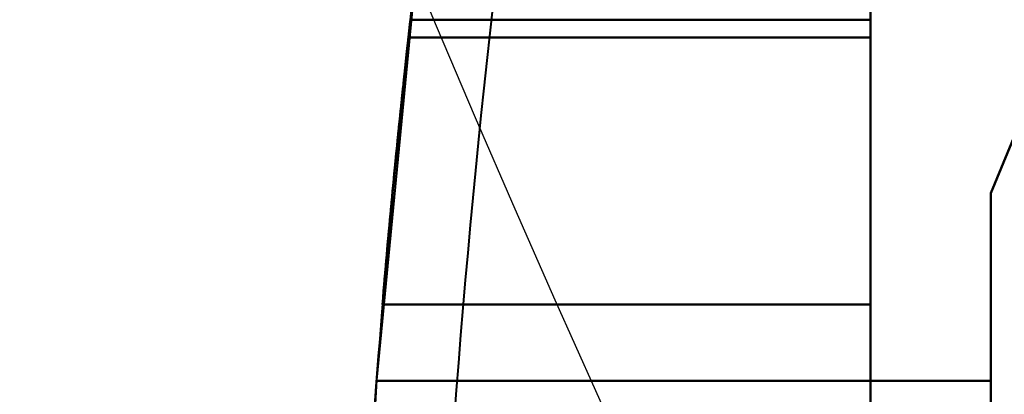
# Model space of a CAD drawing. Header units: millimetres. Extents: x -696 to 695, y -1041 to 611.
# Tile 11 of 90: x -577 to -540, y -250 to -236. Entities that reach past the tile are written whole.
import ezdxf

# ---------------------------------------------------------------- set-up
doc = ezdxf.new("R2010")
doc.units = ezdxf.units.MM
doc.layers.add('G-IMPT', color=8, linetype='Continuous', lineweight=40)

# ---------------------------------------------------------------- blocks, each defined once
blk = doc.blocks.new('NEXA 400 CALQUES_dwg-748074-Niveau de réf_')
at = {"layer": 'G-IMPT'}
for p, q in [((-545.5, -246.657), (-545.5, -236.006)), ((-545.5, -246.657), (-545.5, -236.006)), ((-545.5, -236.006), (-545.5, -246.657)), ((-545.5, -236.006), (-545.5, -246.657)), ((-545.5, -246.657), (-545.5, -236.041)), ((-545.5, -246.657), (-545.5, -236.041)), ((-545.5, -236.041), (-545.5, -246.657)), ((-545.5, -236.041), (-545.5, -246.657)), ((-545.5, -236.703), (-545.5, -246.657)), ((-545.5, -236.703), (-545.5, -246.657)), ((-545.5, -236.703), (-545.5, -246.657)), ((-545.5, -236.703), (-545.5, -246.657)), ((-545.5, -246.657), (-545.5, -236.703)), ((-545.5, -246.657), (-545.5, -236.703)), ((-545.5, -246.657), (-545.5, -236.703)), ((-545.5, -246.657), (-545.5, -236.703))]:
    blk.add_line(p, q, dxfattribs=at)
at = {"layer": 'G-IMPT', "flags": 128}
for points in [[(-562.437, -234.089), (-562.495, -234.577), (-562.552, -235.065), (-562.608, -235.553), (-562.663, -236.041)], [(-562.663, -236.041), (-562.608, -235.553), (-562.552, -235.065), (-562.495, -234.577), (-562.437, -234.089)], [(-562.663, -236.041), (-562.608, -235.553), (-562.552, -235.065), (-562.495, -234.577), (-562.437, -234.089)], [(-545.5, -233.869), (-545.5, -234.412), (-545.5, -234.955), (-545.5, -235.498), (-545.5, -236.041)], [(-545.5, -233.869), (-545.5, -234.412), (-545.5, -234.955), (-545.5, -235.498), (-545.5, -236.041)], [(-545.5, -236.041), (-545.5, -235.498), (-545.5, -234.955), (-545.5, -234.412), (-545.5, -233.869)], [(-545.5, -236.041), (-545.5, -235.498), (-545.5, -234.955), (-545.5, -234.412), (-545.5, -233.869)], [(-562.52, -234.788), (-563.934, -249.478), (-564.761, -264.214), (-564.857, -267.221)], [(-562.52, -234.788), (-563.934, -249.478), (-564.761, -264.214), (-564.857, -267.221)], [(-562.738, -236.703), (-562.684, -236.224), (-562.63, -235.745), (-562.575, -235.266), (-562.52, -234.788)], [(-562.52, -234.788), (-562.575, -235.266), (-562.63, -235.745), (-562.684, -236.224), (-562.738, -236.703)], [(-562.738, -236.703), (-562.684, -236.224), (-562.63, -235.745), (-562.575, -235.266), (-562.52, -234.788)], [(-562.52, -234.788), (-562.575, -235.266), (-562.63, -235.745), (-562.684, -236.224), (-562.738, -236.703)], [(-562.52, -234.788), (-562.575, -235.266), (-562.63, -235.745), (-562.684, -236.224), (-562.738, -236.703)], [(-562.738, -236.703), (-562.684, -236.224), (-562.63, -235.745), (-562.575, -235.266), (-562.52, -234.788)], [(-562.52, -234.788), (-562.575, -235.266), (-562.63, -235.745), (-562.684, -236.224), (-562.738, -236.703)], [(-562.738, -236.703), (-562.684, -236.224), (-562.63, -235.745), (-562.575, -235.266), (-562.52, -234.788)], [(-545.5, -236.703), (-545.5, -236.152), (-545.5, -235.601), (-545.5, -235.051), (-545.5, -234.5)], [(-545.5, -234.5), (-545.5, -235.051), (-545.5, -235.601), (-545.5, -236.152), (-545.5, -236.703)], [(-545.5, -236.703), (-545.5, -236.152), (-545.5, -235.601), (-545.5, -235.051), (-545.5, -234.5)], [(-545.5, -234.5), (-545.5, -235.051), (-545.5, -235.601), (-545.5, -236.152), (-545.5, -236.703)], [(-545.5, -236.703), (-545.5, -236.152), (-545.5, -235.601), (-545.5, -235.051), (-545.5, -234.5)], [(-545.5, -234.5), (-545.5, -235.051), (-545.5, -235.601), (-545.5, -236.152), (-545.5, -236.703)], [(-545.5, -236.703), (-545.5, -236.152), (-545.5, -235.601), (-545.5, -235.051), (-545.5, -234.5)], [(-545.5, -234.5), (-545.5, -235.051), (-545.5, -235.601), (-545.5, -236.152), (-545.5, -236.703)], [(-545.5, -236.041), (-549.791, -236.041), (-554.082, -236.041), (-558.373, -236.041), (-562.663, -236.041)], [(-562.663, -236.041), (-558.373, -236.041), (-554.082, -236.041), (-549.791, -236.041), (-545.5, -236.041)], [(-545.5, -236.041), (-549.791, -236.041), (-554.082, -236.041), (-558.373, -236.041), (-562.663, -236.041)], [(-562.663, -236.041), (-558.373, -236.041), (-554.082, -236.041), (-549.791, -236.041), (-545.5, -236.041)], [(-541, -242.5), (-540.377, -241), (-539.754, -239.5), (-539.131, -238), (-538.509, -236.5)], [(-538.509, -236.5), (-539.131, -238), (-539.754, -239.5), (-540.377, -241), (-541, -242.5)], [(-541, -242.5), (-540.377, -241), (-539.754, -239.5), (-539.131, -238), (-538.509, -236.5)], [(-538.509, -236.5), (-539.131, -238), (-539.754, -239.5), (-540.377, -241), (-541, -242.5)], [(-538.509, -236.5), (-539.131, -238), (-539.754, -239.5), (-540.377, -241), (-541, -242.5)], [(-541, -242.5), (-540.377, -241), (-539.754, -239.5), (-539.131, -238), (-538.509, -236.5)], [(-538.509, -236.5), (-539.131, -238), (-539.754, -239.5), (-540.377, -241), (-541, -242.5)], [(-541, -242.5), (-540.377, -241), (-539.754, -239.5), (-539.131, -238), (-538.509, -236.5)], [(-545.5, -236.703), (-549.809, -236.703), (-554.119, -236.703), (-558.428, -236.703), (-562.738, -236.703)], [(-562.738, -236.703), (-558.428, -236.703), (-554.119, -236.703), (-549.809, -236.703), (-545.5, -236.703)], [(-545.5, -236.703), (-549.809, -236.703), (-554.119, -236.703), (-558.428, -236.703), (-562.738, -236.703)], [(-562.738, -236.703), (-558.428, -236.703), (-554.119, -236.703), (-549.809, -236.703), (-545.5, -236.703)], [(-562.738, -236.703), (-558.428, -236.703), (-554.119, -236.703), (-549.809, -236.703), (-545.5, -236.703)], [(-545.5, -236.703), (-549.809, -236.703), (-554.119, -236.703), (-558.428, -236.703), (-562.738, -236.703)], [(-562.738, -236.703), (-558.428, -236.703), (-554.119, -236.703), (-549.809, -236.703), (-545.5, -236.703)], [(-545.5, -236.703), (-549.809, -236.703), (-554.119, -236.703), (-558.428, -236.703), (-562.738, -236.703)], [(-541, -265.485), (-541, -259.738), (-541, -253.992), (-541, -248.246), (-541, -242.5)], [(-541, -242.5), (-541, -248.246), (-541, -253.992), (-541, -259.738), (-541, -265.485)], [(-541, -265.485), (-541, -259.738), (-541, -253.992), (-541, -248.246), (-541, -242.5)], [(-541, -242.5), (-541, -248.246), (-541, -253.992), (-541, -259.738), (-541, -265.485)], [(-541, -242.5), (-541, -248.246), (-541, -253.992), (-541, -259.738), (-541, -265.485)], [(-541, -265.485), (-541, -259.738), (-541, -253.992), (-541, -248.246), (-541, -242.5)], [(-541, -242.5), (-541, -248.246), (-541, -253.992), (-541, -259.738), (-541, -265.485)], [(-541, -265.485), (-541, -259.738), (-541, -253.992), (-541, -248.246), (-541, -242.5)], [(-545.5, -246.657), (-550.052, -246.657), (-554.604, -246.657), (-559.157, -246.657), (-563.709, -246.657)], [(-563.709, -246.657), (-559.157, -246.657), (-554.604, -246.657), (-550.052, -246.657), (-545.5, -246.657)], [(-545.5, -246.657), (-550.052, -246.657), (-554.604, -246.657), (-559.157, -246.657), (-563.709, -246.657)], [(-563.709, -246.657), (-559.157, -246.657), (-554.604, -246.657), (-550.052, -246.657), (-545.5, -246.657)], [(-545.5, -246.657), (-550.052, -246.657), (-554.604, -246.657), (-559.157, -246.657), (-563.709, -246.657)], [(-563.709, -246.657), (-559.157, -246.657), (-554.604, -246.657), (-550.052, -246.657), (-545.5, -246.657)], [(-545.5, -246.657), (-550.052, -246.657), (-554.604, -246.657), (-559.157, -246.657), (-563.709, -246.657)], [(-563.709, -246.657), (-559.157, -246.657), (-554.604, -246.657), (-550.052, -246.657), (-545.5, -246.657)], [(-545.5, -246.657), (-550.052, -246.657), (-554.604, -246.657), (-559.157, -246.657), (-563.709, -246.657)], [(-563.709, -246.657), (-559.157, -246.657), (-554.604, -246.657), (-550.052, -246.657), (-545.5, -246.657)], [(-545.5, -246.657), (-550.052, -246.657), (-554.604, -246.657), (-559.157, -246.657), (-563.709, -246.657)], [(-563.709, -246.657), (-559.157, -246.657), (-554.604, -246.657), (-550.052, -246.657), (-545.5, -246.657)], [(-545.5, -246.657), (-550.052, -246.657), (-554.604, -246.657), (-559.157, -246.657), (-563.709, -246.657)], [(-563.709, -246.657), (-559.157, -246.657), (-554.604, -246.657), (-550.052, -246.657), (-545.5, -246.657)], [(-545.5, -246.657), (-550.052, -246.657), (-554.604, -246.657), (-559.157, -246.657), (-563.709, -246.657)], [(-563.709, -246.657), (-559.157, -246.657), (-554.604, -246.657), (-550.052, -246.657), (-545.5, -246.657)], [(-545.5, -262.665), (-545.5, -258.663), (-545.5, -254.661), (-545.5, -250.659), (-545.5, -246.657)], [(-545.5, -246.657), (-545.5, -250.659), (-545.5, -254.661), (-545.5, -258.663), (-545.5, -262.665)], [(-545.5, -262.665), (-545.5, -258.663), (-545.5, -254.661), (-545.5, -250.659), (-545.5, -246.657)], [(-545.5, -246.657), (-545.5, -250.659), (-545.5, -254.661), (-545.5, -258.663), (-545.5, -262.665)], [(-545.5, -262.665), (-545.5, -258.663), (-545.5, -254.661), (-545.5, -250.659), (-545.5, -246.657)], [(-545.5, -246.657), (-545.5, -250.659), (-545.5, -254.661), (-545.5, -258.663), (-545.5, -262.665)], [(-545.5, -262.665), (-545.5, -258.663), (-545.5, -254.661), (-545.5, -250.659), (-545.5, -246.657)], [(-545.5, -246.657), (-545.5, -250.659), (-545.5, -254.661), (-545.5, -258.663), (-545.5, -262.665)], [(-545.5, -262.665), (-545.5, -258.663), (-545.5, -254.661), (-545.5, -250.659), (-545.5, -246.657)], [(-545.5, -246.657), (-545.5, -250.659), (-545.5, -254.661), (-545.5, -258.663), (-545.5, -262.665)], [(-545.5, -262.665), (-545.5, -258.663), (-545.5, -254.661), (-545.5, -250.659), (-545.5, -246.657)], [(-545.5, -246.657), (-545.5, -250.659), (-545.5, -254.661), (-545.5, -258.663), (-545.5, -262.665)], [(-545.5, -262.665), (-545.5, -258.663), (-545.5, -254.661), (-545.5, -250.659), (-545.5, -246.657)], [(-545.5, -246.657), (-545.5, -250.659), (-545.5, -254.661), (-545.5, -258.663), (-545.5, -262.665)], [(-545.5, -262.665), (-545.5, -258.663), (-545.5, -254.661), (-545.5, -250.659), (-545.5, -246.657)], [(-545.5, -246.657), (-545.5, -250.659), (-545.5, -254.661), (-545.5, -258.663), (-545.5, -262.665)], [(-541, -249.5), (-546.734, -249.5), (-552.468, -249.5), (-558.202, -249.5), (-563.936, -249.5)], [(-541, -249.5), (-546.734, -249.5), (-552.468, -249.5), (-558.202, -249.5), (-563.936, -249.5)], [(-563.936, -249.5), (-558.202, -249.5), (-552.468, -249.5), (-546.734, -249.5), (-541, -249.5)], [(-541, -249.5), (-546.734, -249.5), (-552.468, -249.5), (-558.202, -249.5), (-563.936, -249.5)], [(-541, -249.5), (-546.734, -249.5), (-552.468, -249.5), (-558.202, -249.5), (-563.936, -249.5)], [(-563.936, -249.5), (-558.202, -249.5), (-552.468, -249.5), (-546.734, -249.5), (-541, -249.5)], [(-563.936, -249.5), (-558.202, -249.5), (-552.468, -249.5), (-546.734, -249.5), (-541, -249.5)], [(-563.936, -249.5), (-558.202, -249.5), (-552.468, -249.5), (-546.734, -249.5), (-541, -249.5)], [(-541, -249.5), (-546.734, -249.5), (-552.468, -249.5), (-558.202, -249.5), (-563.936, -249.5)], [(-541, -249.5), (-546.734, -249.5), (-552.468, -249.5), (-558.202, -249.5), (-563.936, -249.5)], [(-563.936, -249.5), (-558.202, -249.5), (-552.468, -249.5), (-546.734, -249.5), (-541, -249.5)], [(-541, -249.5), (-546.734, -249.5), (-552.468, -249.5), (-558.202, -249.5), (-563.936, -249.5)], [(-541, -249.5), (-546.734, -249.5), (-552.468, -249.5), (-558.202, -249.5), (-563.936, -249.5)], [(-563.936, -249.5), (-558.202, -249.5), (-552.468, -249.5), (-546.734, -249.5), (-541, -249.5)], [(-563.936, -249.5), (-558.202, -249.5), (-552.468, -249.5), (-546.734, -249.5), (-541, -249.5)], [(-563.936, -249.5), (-558.202, -249.5), (-552.468, -249.5), (-546.734, -249.5), (-541, -249.5)], [(-541, -262.665), (-541, -259.374), (-541, -256.083), (-541, -252.791), (-541, -249.5)], [(-541, -265.485), (-541, -261.488), (-541, -257.492), (-541, -253.496), (-541, -249.5)], [(-541, -249.5), (-541, -252.791), (-541, -256.083), (-541, -259.374), (-541, -262.665)], [(-541, -249.5), (-541, -253.496), (-541, -257.492), (-541, -261.488), (-541, -265.485)], [(-541, -262.665), (-541, -259.374), (-541, -256.083), (-541, -252.791), (-541, -249.5)], [(-541, -265.485), (-541, -261.488), (-541, -257.492), (-541, -253.496), (-541, -249.5)], [(-541, -249.5), (-541, -252.791), (-541, -256.083), (-541, -259.374), (-541, -262.665)], [(-541, -249.5), (-541, -253.496), (-541, -257.492), (-541, -261.488), (-541, -265.485)], [(-541, -262.665), (-541, -259.374), (-541, -256.083), (-541, -252.791), (-541, -249.5)], [(-541, -249.5), (-541, -253.496), (-541, -257.492), (-541, -261.488), (-541, -265.485)], [(-541, -265.485), (-541, -261.488), (-541, -257.492), (-541, -253.496), (-541, -249.5)], [(-541, -249.5), (-541, -252.791), (-541, -256.083), (-541, -259.374), (-541, -262.665)], [(-541, -262.665), (-541, -259.374), (-541, -256.083), (-541, -252.791), (-541, -249.5)], [(-541, -249.5), (-541, -253.496), (-541, -257.492), (-541, -261.488), (-541, -265.485)], [(-541, -265.485), (-541, -261.488), (-541, -257.492), (-541, -253.496), (-541, -249.5)], [(-541, -249.5), (-541, -252.791), (-541, -256.083), (-541, -259.374), (-541, -262.665)]]:
    blk.add_lwpolyline(points, dxfattribs=at)
at = {"layer": 'G-IMPT'}
for radius, start in [(368.984, 173.35278), (368.984, 173.35278), (368.984, 173.35278), (368.984, 173.35278), (368.984, 173.35278), (368.984, 173.35278), (368.984, 173.35278), (368.984, 173.35278), (365.984, 173.25266), (365.984, 173.25266), (365.984, 173.25266), (365.984, 173.25266), (365.984, 173.25266), (365.984, 173.25266), (365.984, 173.25266), (365.984, 173.25266), (368.984, 175.20512), (368.984, 175.20512), (368.984, 175.20512), (368.984, 175.20512), (368.984, 175.20512), (368.984, 175.20512), (368.984, 175.20512), (368.984, 175.20512), (368.984, 175.20512), (368.984, 175.20512), (368.984, 175.20512), (368.984, 175.20512), (368.984, 175.20512), (368.984, 175.20512), (368.984, 175.20512), (368.984, 175.20512), (368.984, 175.64799), (368.984, 175.64799), (368.984, 175.64799), (368.984, 175.64799), (368.984, 175.64799), (368.984, 175.64799), (368.984, 175.64799), (368.984, 175.64799), (368.984, 175.64799), (368.984, 175.64799), (368.984, 175.64799), (368.984, 175.64799), (368.984, 175.64799), (368.984, 175.64799), (368.984, 175.64799), (368.984, 175.64799)]:
    blk.add_arc((-196.016, -277.5), radius, start, 178.40374, dxfattribs=at)
for points, knots in [([(-563.709, -246.657), (-563.652, -245.976), (-563.537, -244.651), (-563.367, -242.807), (-563.193, -241.015), (-563.031, -239.418), (-562.891, -238.103), (-562.739, -236.704), (-562.678, -236.166), (-562.659, -236.006)], [0, 0, 0, 0, 0.125, 0.25, 0.375, 0.5, 0.625, 0.75, 1, 1, 1, 1]), ([(-563.709, -246.657), (-563.652, -245.976), (-563.537, -244.651), (-563.367, -242.807), (-563.193, -241.015), (-563.031, -239.418), (-562.891, -238.103), (-562.739, -236.704), (-562.678, -236.166), (-562.659, -236.006)], [0, 0, 0, 0, 0.125, 0.25, 0.375, 0.5, 0.625, 0.75, 1, 1, 1, 1]), ([(-562.659, -236.006), (-562.679, -236.134), (-562.738, -236.71), (-562.892, -238.101), (-563.031, -239.419), (-563.193, -241.011), (-563.425, -243.391), (-563.593, -245.352), (-563.709, -246.657)], [0, 0, 0, 0, 0.25, 0.375, 0.5, 0.625, 0.75, 1, 1, 1, 1]), ([(-562.659, -236.006), (-562.679, -236.134), (-562.738, -236.71), (-562.892, -238.101), (-563.031, -239.419), (-563.193, -241.011), (-563.425, -243.391), (-563.593, -245.352), (-563.709, -246.657)], [0, 0, 0, 0, 0.25, 0.375, 0.5, 0.625, 0.75, 1, 1, 1, 1]), ([(-562.663, -236.041), (-562.686, -236.239), (-562.751, -236.818), (-562.905, -238.228), (-563.089, -239.97), (-563.319, -242.278), (-563.54, -244.696), (-563.653, -245.991), (-563.709, -246.657)], [0, 0, 0, 0, 0.25, 0.375, 0.5, 0.75, 0.875, 1, 1, 1, 1]), ([(-562.663, -236.041), (-562.686, -236.239), (-562.751, -236.817), (-562.905, -238.228), (-563.089, -239.97), (-563.319, -242.278), (-563.54, -244.695), (-563.653, -245.991), (-563.709, -246.657)], [0, 0, 0, 0, 0.25, 0.375, 0.5, 0.75, 0.875, 1, 1, 1, 1]), ([(-563.709, -246.657), (-563.596, -245.38), (-563.431, -243.46), (-563.203, -241.114), (-563.043, -239.536), (-562.905, -238.227), (-562.751, -236.823), (-562.687, -236.206), (-562.663, -236.041)], [0, 0, 0, 0, 0.25, 0.375, 0.5, 0.625, 0.75, 1, 1, 1, 1]), ([(-563.709, -246.657), (-563.595, -245.38), (-563.431, -243.46), (-563.203, -241.114), (-563.043, -239.536), (-562.905, -238.227), (-562.751, -236.823), (-562.687, -236.206), (-562.663, -236.041)], [0, 0, 0, 0, 0.25, 0.375, 0.5, 0.625, 0.75, 1, 1, 1, 1]), ([(-563.709, -246.657), (-563.655, -246.02), (-563.548, -244.782), (-563.39, -243.059), (-563.229, -241.384), (-563.079, -239.892), (-562.951, -238.663), (-562.81, -237.355), (-562.754, -236.852), (-562.738, -236.703)], [0, 0, 0, 0, 0.125, 0.25, 0.375, 0.5, 0.625, 0.75, 1, 1, 1, 1]), ([(-562.738, -236.703), (-562.754, -236.852), (-562.81, -237.355), (-562.951, -238.663), (-563.079, -239.892), (-563.229, -241.384), (-563.39, -243.059), (-563.548, -244.782), (-563.655, -246.02), (-563.709, -246.657)], [0, 0, 0, 0, 0.25, 0.375, 0.5, 0.625, 0.75, 0.875, 1, 1, 1, 1]), ([(-562.738, -236.703), (-562.756, -236.823), (-562.81, -237.36), (-562.951, -238.661), (-563.079, -239.892), (-563.229, -241.38), (-563.444, -243.605), (-563.6, -245.438), (-563.709, -246.657)], [0, 0, 0, 0, 0.25, 0.375, 0.5, 0.625, 0.75, 1, 1, 1, 1]), ([(-563.709, -246.657), (-563.6, -245.438), (-563.444, -243.605), (-563.229, -241.38), (-563.079, -239.892), (-562.951, -238.661), (-562.81, -237.36), (-562.756, -236.823), (-562.738, -236.703)], [0, 0, 0, 0, 0.25, 0.375, 0.5, 0.625, 0.75, 1, 1, 1, 1]), ([(-563.709, -246.657), (-563.655, -246.02), (-563.548, -244.782), (-563.39, -243.058), (-563.229, -241.384), (-563.079, -239.892), (-562.951, -238.662), (-562.81, -237.355), (-562.754, -236.852), (-562.738, -236.703)], [0, 0, 0, 0, 0.125, 0.25, 0.375, 0.5, 0.625, 0.75, 1, 1, 1, 1]), ([(-562.738, -236.703), (-562.754, -236.852), (-562.81, -237.355), (-562.951, -238.663), (-563.079, -239.892), (-563.229, -241.384), (-563.39, -243.059), (-563.548, -244.782), (-563.655, -246.02), (-563.709, -246.657)], [0, 0, 0, 0, 0.25, 0.375, 0.5, 0.625, 0.75, 0.875, 1, 1, 1, 1]), ([(-562.738, -236.703), (-562.756, -236.823), (-562.81, -237.36), (-562.951, -238.66), (-563.079, -239.892), (-563.229, -241.38), (-563.444, -243.604), (-563.6, -245.437), (-563.709, -246.657)], [0, 0, 0, 0, 0.25, 0.375, 0.5, 0.625, 0.75, 1, 1, 1, 1]), ([(-563.709, -246.657), (-563.6, -245.438), (-563.444, -243.605), (-563.229, -241.38), (-563.079, -239.892), (-562.951, -238.661), (-562.81, -237.36), (-562.756, -236.823), (-562.738, -236.703)], [0, 0, 0, 0, 0.25, 0.375, 0.5, 0.625, 0.75, 1, 1, 1, 1])]:
    blk.add_open_spline(points, degree=3, knots=knots, dxfattribs=at)

msp = doc.modelspace()

# ---------------------------------------------------------------- linework, layer by layer
at = {"color": 94, "lineweight": 30}
msp.add_circle((0, 1), 609.6, dxfattribs=at)

# ---------------------------------------------------------------- block references
at = {"layer": 'G-IMPT'}
msp.add_blockref('NEXA 400 CALQUES_dwg-748074-Niveau de réf_', (0, 0), dxfattribs=at)

doc.saveas('drawing.dxf')
